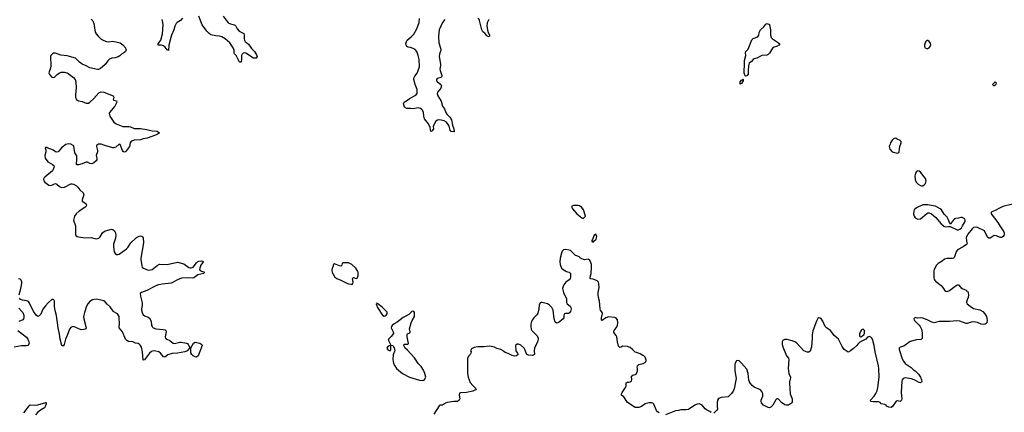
# Model space of a CAD drawing. Header units: inches. Extents: x 2143843 to 2212570, y 881249 to 1017455.
# Tile 37 of 54: x 2175063 to 2190594, y 947058 to 953253. Entities that reach past the tile are written whole.
import ezdxf

# ---------------------------------------------------------------- set-up
doc = ezdxf.new("R2010")
doc.units = ezdxf.units.IN
doc.header["$MEASUREMENT"] = 0
for name, color, linetype in [('C1974', 7, 'Continuous'), ('C1975', 7, 'Continuous'), ('C1984', 7, 'Continuous'), ('C1985', 7, 'Continuous'), ('C1994', 7, 'Continuous'), ('C1995', 7, 'Continuous')]:
    doc.layers.add(name, color=color, linetype=linetype)

msp = doc.modelspace()

# ---------------------------------------------------------------- linework, layer by layer
at = {"layer": 'C1974', "color": 6}
for points, elevation in [([(2175941, 950000), (2175944, 949990), (2175945, 949865), (2175950, 949848), (2175970, 949832), (2175990, 949825), (2176090, 949811), (2176190, 949814), (2176270, 949796), (2176290, 949798), (2176310, 949804), (2176330, 949828), (2176368, 949892), (2176402, 949918), (2176490, 949943), (2176510, 949946), (2176530, 949940), (2176559, 949919), (2176576, 949890), (2176578, 949850), (2176575, 949805), (2176544, 949710), (2176540, 949670), (2176555, 949590), (2176570, 949565), (2176590, 949546), (2176610, 949547), (2176630, 949555), (2176750, 949637), (2176770, 949658), (2176817, 949730), (2176906, 949814), (2176950, 949838), (2176970, 949843), (2176990, 949839), (2177006, 949826), (2177013, 949810), (2177018, 949730), (2176976, 949490), (2176975, 949470), (2176987, 949370), (2176996, 949350), (2177016, 949330), (2177090, 949303), (2177130, 949304), (2177150, 949312), (2177230, 949373), (2177270, 949395), (2177390, 949391), (2177550, 949428), (2177650, 949399), (2177730, 949342), (2177750, 949335), (2177770, 949336), (2177797, 949350), (2177850, 949414), (2177870, 949434), (2177890, 949444), (2177930, 949449), (2177944, 949444), (2177955, 949435), (2177957, 949430), (2177944, 949416), (2177922, 949378), (2177904, 949330), (2177901, 949310), (2177910, 949296), (2177930, 949283), (2177976, 949270), (2177967, 949250), (2177873, 949227), (2177810, 949180), (2177790, 949174), (2177721, 949181), (2177615, 949175), (2177550, 949150), (2177475, 949105), (2177450, 949097), (2177310, 949082), (2177250, 949069), (2177210, 949054), (2177070, 948982), (2176984, 948950), (2176963, 948930), (2176966, 948890), (2176995, 948785), (2176996, 948744), (2176986, 948690), (2176986, 948670), (2176995, 948630), (2177010, 948597), (2177030, 948578), (2177090, 948557), (2177110, 948545), (2177135, 948495), (2177144, 948430), (2177150, 948410), (2177159, 948399), (2177170, 948388), (2177210, 948375), (2177326, 948366), (2177357, 948357), (2177369, 948349), (2177375, 948330), (2177359, 948250), (2177364, 948230), (2177384, 948210), (2177430, 948189), (2177486, 948150), (2177505, 948145), (2177590, 948165), (2177610, 948165), (2177694, 948150), (2177710, 948143), (2177721, 948130), (2177744, 948090), (2177741, 948070), (2177702, 948030), (2177670, 948013), (2177550, 947992), (2177470, 947984), (2177398, 947962), (2177350, 947928), (2177330, 947931), (2177283, 947990), (2177257, 948010), (2177210, 948024), (2177170, 948026), (2177144, 948016), (2177110, 947989), (2177030, 947885), (2177010, 947881), (2177000, 948010), (2176983, 948083), (2176970, 948113), (2176950, 948132), (2176930, 948142), (2176890, 948151), (2176848, 948168), (2176777, 948177), (2176751, 948191), (2176734, 948214), (2176686, 948330), (2176633, 948390), (2176632, 948410), (2176638, 948450), (2176632, 948552), (2176630, 948570), (2176617, 948597), (2176606, 948610), (2176550, 948642), (2176536, 948656), (2176490, 948723), (2176442, 948762), (2176410, 948800), (2176390, 948815), (2176370, 948824), (2176270, 948841), (2176210, 948830), (2176170, 948808), (2176136, 948770), (2176116, 948730), (2176085, 948630), (2176071, 948570), (2176075, 948530), (2176107, 948410), (2176110, 948390), (2176103, 948377), (2176095, 948370), (2176075, 948365), (2176030, 948360), (2175910, 948411), (2175890, 948409), (2175870, 948396), (2175850, 948368), (2175814, 948270), (2175786, 948210), (2175766, 948130), (2175750, 948103), (2175730, 948112), (2175699, 948210), (2175691, 948290), (2175669, 948390), (2175646, 948586), (2175623, 948663), (2175613, 948727), (2175611, 948810), (2175601, 948830), (2175590, 948840), (2175570, 948837), (2175510, 948783), (2175470, 948739), (2175430, 948683), (2175395, 948605), (2175370, 948580), (2175350, 948571), (2175330, 948585), (2175284, 948644), (2175239, 948730), (2175220, 948780), (2175204, 948804), (2175190, 948814), (2175170, 948819), (2175105, 948825), (2175077, 948837), (2175058, 948858)], 400), ([(2180000, 949353), (2179987, 949310), (2179986, 949290), (2179999, 949250), (2180000, 949248)], 500), ([(2175053, 948910), (2175082, 949010), (2175096, 949090), (2175096, 949116), (2175085, 949145), (2175070, 949158), (2175044, 949164)], 400), ([(2175050, 948700), (2175098, 948650), (2175111, 948630), (2175126, 948590), (2175130, 948550), (2175122, 948530), (2175110, 948518), (2175050, 948491)], 400), ([(2175031, 948350), (2175170, 948243), (2175191, 948211), (2175207, 948170), (2175210, 948150), (2175207, 948133), (2175190, 948113), (2175172, 948108), (2175090, 948105), (2174974, 948086)], 400), ([(2175129, 947050), (2175165, 947095), (2175210, 947162), (2175230, 947175), (2175310, 947173), (2175350, 947177), (2175475, 947215), (2175483, 947210), (2175479, 947190), (2175466, 947150), (2175455, 947130), (2175390, 947090), (2175350, 947059), (2175310, 947020)], 400)]:
    msp.add_lwpolyline(points, dxfattribs=dict(at, elevation=elevation))
at = {"layer": 'C1974', "color": 6, "elevation": 400}
msp.add_lwpolyline([(2177850, 947930), (2177830, 947932), (2177798, 947950), (2177779, 947970), (2177765, 947995), (2177765, 948075), (2177805, 948150), (2177830, 948165), (2177905, 948150), (2177936, 948130), (2177942, 948110), (2177877, 947950)], close=True, dxfattribs=at)
at = {"layer": 'C1975', "color": 6, "elevation": 400}
for points in [[(2178270, 953306), (2178350, 953205), (2178387, 953187), (2178450, 953171), (2178463, 953163), (2178473, 953153), (2178493, 953110), (2178527, 953070), (2178596, 953036), (2178604, 953010), (2178602, 952950), (2178607, 952930), (2178622, 952910), (2178670, 952864), (2178719, 952799), (2178766, 952750), (2178800, 952700), (2178809, 952670), (2178792, 952648), (2178770, 952644), (2178750, 952648), (2178630, 952723), (2178610, 952730), (2178590, 952726), (2178570, 952711), (2178563, 952690), (2178564, 952630), (2178554, 952590), (2178550, 952582), (2178530, 952585), (2178476, 952690), (2178452, 952712), (2178446, 952726), (2178444, 952770), (2178432, 952810), (2178376, 952890), (2178303, 952950), (2178250, 952980), (2178212, 952992), (2178156, 952996), (2178106, 953006), (2178076, 953016), (2178053, 953033), (2178016, 953070), (2177941, 953170), (2177890, 953310)], [(2176190, 953260), (2176215, 953235), (2176230, 953190), (2176254, 953054), (2176268, 953028), (2176301, 952990), (2176350, 952947), (2176390, 952925), (2176430, 952909), (2176464, 952904), (2176533, 952913), (2176650, 952886), (2176690, 952857), (2176730, 952810), (2176739, 952790), (2176740, 952770), (2176732, 952750), (2176707, 952730), (2176670, 952711), (2176640, 952680), (2176616, 952664), (2176571, 952650), (2176515, 952645), (2176480, 952630), (2176454, 952606), (2176412, 952548), (2176330, 952476), (2176306, 952466), (2176290, 952466), (2176171, 952491), (2176110, 952524), (2176050, 952549), (2176004, 952584), (2175944, 952644), (2175810, 952684), (2175713, 952693), (2175630, 952725), (2175610, 952727), (2175590, 952722), (2175556, 952690), (2175550, 952670), (2175554, 952526), (2175549, 952490), (2175526, 952430), (2175524, 952410), (2175534, 952390), (2175570, 952348), (2175590, 952339), (2175610, 952344), (2175654, 952390), (2175690, 952414), (2175718, 952422), (2175770, 952423), (2175810, 952413), (2175830, 952402), (2175910, 952341), (2175937, 952310), (2175950, 952270), (2175954, 952170), (2175941, 952070), (2175941, 952030), (2175960, 951990), (2175990, 951972), (2176050, 951964), (2176110, 951936), (2176130, 951934), (2176150, 951938), (2176170, 951950), (2176232, 952010), (2176310, 952097), (2176330, 952110), (2176350, 952115), (2176390, 952107), (2176539, 952050), (2176548, 952030), (2176539, 951990), (2176550, 951982), (2176591, 951970), (2176597, 951950), (2176565, 951890), (2176481, 951790), (2176474, 951770), (2176477, 951750), (2176487, 951730), (2176528, 951668), (2176550, 951636), (2176586, 951610), (2176690, 951566), (2176787, 951567), (2176810, 951561), (2176870, 951536), (2176970, 951534), (2177070, 951522), (2177150, 951498), (2177232, 951492), (2177269, 951470), (2177249, 951450), (2177204, 951430), (2177076, 951384), (2177010, 951374), (2176970, 951358), (2176871, 951350), (2176830, 951337), (2176814, 951326), (2176803, 951310), (2176794, 951250), (2176762, 951210), (2176750, 951186), (2176730, 951169), (2176710, 951164), (2176694, 951174), (2176686, 951186), (2176650, 951285), (2176630, 951288), (2176579, 951241), (2176550, 951229), (2176531, 951229), (2176406, 951266), (2176350, 951290), (2176307, 951290), (2176276, 951270), (2176273, 951250), (2176292, 951190), (2176292, 951170), (2176270, 951110), (2176281, 951070), (2176279, 951041), (2176270, 951025), (2176230, 950995), (2176210, 950983), (2176190, 950979), (2176170, 950983), (2176130, 951002), (2176110, 951002), (2176050, 950979), (2175990, 950963), (2175970, 950964), (2175960, 950970), (2175966, 951050), (2175964, 951104), (2175934, 951154), (2175915, 951255), (2175905, 951270), (2175870, 951288), (2175830, 951293), (2175790, 951283), (2175723, 951230), (2175670, 951170), (2175650, 951161), (2175626, 951166), (2175590, 951196), (2175570, 951205), (2175505, 951225), (2175490, 951234), (2175470, 951235), (2175467, 951233), (2175474, 951194), (2175474, 951170), (2175460, 951110), (2175467, 951070), (2175507, 951010), (2175582, 950970), (2175602, 950950), (2175607, 950930), (2175593, 950890), (2175579, 950870), (2175462, 950770), (2175445, 950750), (2175440, 950730), (2175445, 950710), (2175459, 950690), (2175522, 950642), (2175550, 950636), (2175570, 950641), (2175610, 950665), (2175630, 950668), (2175650, 950658), (2175690, 950623), (2175710, 950610), (2175730, 950605), (2175770, 950608), (2175870, 950663), (2175890, 950665), (2175910, 950660), (2175958, 950630), (2175979, 950610), (2176011, 950570), (2176063, 950523), (2176074, 950490), (2176065, 950455), (2176052, 950430), (2176046, 950406), (2176050, 950390), (2176108, 950350), (2176119, 950330), (2176112, 950310), (2176090, 950290), (2176000, 950230), (2175956, 950190), (2175928, 950150), (2175915, 950110), (2175914, 950090), (2175941, 950000)], [(2177630, 953278), (2177600, 953240), (2177549, 953210), (2177529, 953190), (2177512, 953150), (2177495, 953090), (2177458, 953010), (2177445, 952970), (2177415, 952850), (2177412, 952768), (2177390, 952777), (2177357, 952817), (2177330, 952839), (2177292, 952848), (2177249, 952849), (2177245, 952870), (2177274, 952906), (2177288, 952932), (2177316, 953030), (2177327, 953170), (2177322, 953210), (2177310, 953258)]]:
    msp.add_lwpolyline(points, dxfattribs=at)
at = {"layer": 'C1984', "color": 6, "elevation": 500}
for points in [[(2189633, 950000), (2189637, 949997), (2189674, 949986), (2189713, 949987), (2189729, 949991), (2189730, 949994), (2189850, 949939), (2189870, 949939), (2189890, 949945), (2189917, 949970), (2189935, 950000)], [(2190000, 949830), (2189994, 949810), (2189996, 949770), (2190000, 949755)], [(2185149, 947050), (2185125, 947065), (2185108, 947088), (2185065, 947185), (2185050, 947201), (2185030, 947208), (2184990, 947207), (2184950, 947199), (2184930, 947190), (2184870, 947147), (2184830, 947135), (2184770, 947136), (2184652, 947212), (2184590, 947301), (2184555, 947330), (2184556, 947350), (2184565, 947370), (2184619, 947450), (2184627, 947470), (2184630, 947522), (2184649, 947531), (2184670, 947531), (2184690, 947537), (2184712, 947550), (2184719, 947570), (2184715, 947630), (2184736, 947644), (2184770, 947655), (2184790, 947670), (2184797, 947683), (2184806, 947710), (2184810, 947750), (2184805, 947770), (2184808, 947792), (2184829, 947810), (2184895, 947830), (2184934, 947850), (2184944, 947870), (2184943, 947883), (2184929, 947930), (2184910, 947949), (2184890, 947955), (2184850, 947982), (2184790, 947999), (2184770, 948009), (2184730, 948049), (2184690, 948078), (2184650, 948098), (2184570, 948102), (2184550, 948084), (2184530, 948079), (2184510, 948099), (2184492, 948170), (2184481, 948250), (2184472, 948270), (2184435, 948315), (2184435, 948330), (2184442, 948350), (2184472, 948390), (2184490, 948425), (2184498, 948470), (2184490, 948517), (2184470, 948544), (2184450, 948553), (2184350, 948563), (2184310, 948547), (2184250, 948504), (2184239, 948510), (2184240, 948550), (2184256, 948616), (2184253, 948633), (2184224, 948670), (2184218, 948690), (2184207, 948810), (2184192, 948870), (2184188, 948910), (2184188, 948950), (2184205, 949025), (2184200, 949090), (2184192, 949110), (2184170, 949133), (2184110, 949158), (2184070, 949162), (2184062, 949170), (2184061, 949190), (2184079, 949250), (2184084, 949350), (2184081, 949390), (2184059, 949450), (2184050, 949462), (2184030, 949474), (2183970, 949464), (2183930, 949477), (2183909, 949490), (2183889, 949510), (2183850, 949529), (2183830, 949534), (2183750, 949609), (2183730, 949617), (2183670, 949629), (2183641, 949619), (2183622, 949598), (2183610, 949568), (2183590, 949489), (2183585, 949430), (2183590, 949391), (2183611, 949330), (2183634, 949310), (2183690, 949280), (2183732, 949270), (2183751, 949250), (2183751, 949191), (2183744, 949170), (2183731, 949150), (2183679, 949110), (2183644, 949070), (2183633, 949047), (2183626, 949010), (2183640, 948950), (2183688, 948850), (2183686, 948790), (2183701, 948770), (2183746, 948730), (2183756, 948710), (2183761, 948690), (2183757, 948670), (2183750, 948650), (2183734, 948626), (2183721, 948619), (2183670, 948616), (2183656, 948610), (2183646, 948590), (2183645, 948550), (2183634, 948530), (2183570, 948478), (2183550, 948467), (2183530, 948463), (2183510, 948479), (2183492, 948530), (2183476, 948670), (2183458, 948710), (2183418, 948750), (2183390, 948768), (2183306, 948790), (2183288, 948792), (2183275, 948785), (2183255, 948750), (2183251, 948690), (2183238, 948622), (2183222, 948598), (2183172, 948548), (2183146, 948514), (2183134, 948490), (2183124, 948450), (2183123, 948410), (2183131, 948371), (2183141, 948350), (2183223, 948263), (2183241, 948230), (2183242, 948210), (2183231, 948171), (2183185, 948070), (2183179, 948030), (2183181, 947970), (2183170, 947961), (2183150, 947955), (2183090, 947959), (2183070, 947970), (2183053, 947990), (2183038, 948038), (2183018, 948070), (2182970, 948115), (2182930, 948135), (2182908, 948132), (2182886, 948110), (2182888, 948030), (2182916, 947990), (2182925, 947970), (2182902, 947950), (2182870, 947945), (2182830, 947952), (2182770, 947987), (2182722, 948002), (2182698, 948018), (2182689, 948030), (2182654, 948050), (2182587, 948067), (2182550, 948084), (2182498, 948098), (2182470, 948101), (2182390, 948093), (2182290, 948093), (2182230, 948079), (2182190, 948061), (2182173, 948030), (2182182, 948010), (2182181, 947990), (2182168, 947970), (2182148, 947950), (2182128, 947910), (2182124, 947870), (2182128, 947670), (2182139, 947610), (2182168, 947530), (2182210, 947479), (2182265, 947430), (2182251, 947410), (2182210, 947393), (2182110, 947372), (2182014, 947366), (2182001, 947359), (2181993, 947330), (2182003, 947270), (2181996, 947250), (2181970, 947229), (2181909, 947229), (2181806, 947214), (2181778, 947202), (2181750, 947179), (2181730, 947173), (2181691, 947169), (2181680, 947160), (2181596, 947030)], [(2190000, 949708), (2189943, 949670), (2189858, 949622), (2189837, 949590), (2189810, 949510), (2189801, 949499), (2189790, 949489), (2189770, 949483), (2189690, 949485), (2189650, 949474), (2189615, 949445), (2189550, 949407), (2189522, 949378), (2189488, 949312), (2189484, 949290), (2189484, 949184), (2189490, 949154), (2189510, 949125), (2189596, 949056), (2189633, 949010), (2189650, 948983), (2189670, 948967), (2189690, 948964), (2189730, 948979), (2189817, 949050), (2189851, 949071), (2189871, 949071), (2189910, 949026), (2189931, 949010), (2189990, 948984), (2190000, 948977)], [(2180000, 949248), (2180036, 949190), (2180066, 949170), (2180130, 949144), (2180210, 949102), (2180250, 949085), (2180290, 949077), (2180310, 949081), (2180319, 949090), (2180323, 949110), (2180314, 949170), (2180330, 949183), (2180370, 949171), (2180384, 949176), (2180394, 949186), (2180401, 949210), (2180402, 949270), (2180394, 949290), (2180364, 949330), (2180304, 949390), (2180250, 949417), (2180163, 949417), (2180151, 949409), (2180142, 949378), (2180130, 949366), (2180110, 949369), (2180030, 949401), (2180011, 949390), (2180000, 949353)], [(2190000, 948794), (2189999, 948790), (2190000, 948788)], [(2190000, 948458), (2189990, 948459), (2189894, 948494), (2189843, 948503), (2189730, 948493), (2189568, 948492), (2189490, 948470), (2189450, 948478), (2189378, 948518), (2189310, 948542), (2189270, 948546), (2189223, 948543), (2189190, 948553), (2189175, 948545), (2189168, 948530), (2189171, 948510), (2189250, 948434), (2189268, 948410), (2189286, 948370), (2189298, 948310), (2189296, 948224), (2189288, 948212), (2189275, 948205), (2189210, 948203), (2189110, 948174), (2189010, 948100), (2188950, 948085), (2188935, 948070), (2188933, 948050), (2188982, 947902), (2189003, 947863), (2189030, 947830), (2189124, 947764), (2189161, 947730), (2189190, 947710), (2189239, 947659), (2189273, 947610), (2189290, 947570), (2189292, 947548), (2189286, 947534), (2189270, 947522), (2189250, 947526), (2189170, 947570), (2189130, 947587), (2189030, 947603), (2188999, 947590), (2188985, 947570), (2188980, 947550), (2188969, 947369), (2188975, 947270), (2188970, 947249), (2188950, 947226), (2188910, 947239), (2188890, 947234), (2188830, 947150), (2188810, 947134), (2188770, 947137), (2188737, 947157), (2188728, 947170), (2188710, 947179), (2188654, 947194), (2188635, 947210), (2188610, 947221), (2188530, 947222), (2188490, 947230), (2188482, 947250), (2188540, 947310), (2188570, 947357), (2188586, 947394), (2188599, 947450), (2188620, 947610), (2188615, 947750), (2188608, 947790), (2188556, 948010), (2188541, 948110), (2188514, 948210), (2188505, 948230), (2188490, 948245), (2188470, 948253), (2188438, 948242), (2188410, 948210), (2188315, 948165), (2188285, 948135), (2188268, 948110), (2188210, 948057), (2188170, 948028), (2188129, 948009), (2188070, 948049), (2188038, 948098), (2187991, 948190), (2187977, 948210), (2187912, 948272), (2187870, 948329), (2187850, 948349), (2187790, 948392), (2187770, 948412), (2187730, 948498), (2187710, 948527), (2187690, 948544), (2187670, 948546), (2187650, 948538), (2187630, 948498), (2187576, 948344), (2187561, 948279), (2187561, 948230), (2187550, 948089), (2187530, 948025), (2187510, 948007), (2187486, 948006), (2187430, 948030), (2187320, 948150), (2187290, 948170), (2187250, 948186), (2187170, 948207), (2187130, 948206), (2187101, 948190), (2187091, 948170), (2187088, 948130), (2187100, 948090), (2187160, 947950), (2187188, 947910), (2187194, 947890), (2187182, 947750), (2187193, 947670), (2187223, 947610), (2187216, 947570), (2187205, 947550), (2187204, 947516), (2187218, 947350), (2187247, 947270), (2187250, 947230), (2187246, 947214), (2187237, 947203), (2187190, 947173), (2187152, 947168), (2187130, 947176), (2187081, 947210), (2187030, 947266), (2187010, 947273), (2186990, 947253), (2186942, 947170), (2186910, 947138), (2186890, 947130), (2186870, 947133), (2186793, 947173), (2186766, 947206), (2186759, 947230), (2186759, 947250), (2186783, 947310), (2186785, 947330), (2186784, 947350), (2186770, 947386), (2186749, 947410), (2186650, 947455), (2186619, 947479), (2186591, 947510), (2186576, 947536), (2186565, 947565), (2186552, 947672), (2186530, 947737), (2186450, 947833), (2186410, 947869), (2186390, 947875), (2186370, 947868), (2186347, 947833), (2186341, 947810), (2186345, 947710), (2186363, 947590), (2186333, 947430), (2186316, 947390), (2186290, 947353), (2186250, 947313), (2186236, 947304), (2186127, 947293), (2186086, 947274), (2186072, 947248), (2186066, 947210), (2186065, 947155), (2186070, 947108), (2186061, 947090), (2186010, 947046)], [(2185970, 947055), (2185949, 947070), (2185896, 947096), (2185875, 947115), (2185830, 947171), (2185786, 947190), (2185750, 947188), (2185710, 947171), (2185610, 947103), (2185570, 947095), (2185490, 947097), (2185454, 947086), (2185410, 947081), (2185250, 947018)]]:
    msp.add_lwpolyline(points, dxfattribs=at)
for points in [[(2184150, 949866), (2184130, 949858), (2184117, 949843), (2184096, 949784), (2184086, 949770), (2184090, 949754), (2184110, 949742), (2184121, 949759), (2184156, 949790), (2184164, 949830)], [(2180690, 948780), (2180685, 948770), (2180689, 948751), (2180709, 948710), (2180786, 948590), (2180810, 948574), (2180830, 948578), (2180846, 948590), (2180858, 948610), (2180857, 948637), (2180840, 948660), (2180778, 948718), (2180710, 948771)], [(2181270, 948653), (2181250, 948648), (2181199, 948601), (2181110, 948552), (2181019, 948481), (2180970, 948454), (2180940, 948430), (2180926, 948410), (2180921, 948390), (2180956, 948330), (2180959, 948301), (2180924, 948256), (2180896, 948230), (2180882, 948210), (2180878, 948190), (2180918, 948118), (2180951, 948111), (2180970, 948074), (2180978, 948030), (2180964, 947996), (2180956, 947964), (2180947, 947890), (2180961, 947830), (2180978, 947790), (2181007, 947747), (2181101, 947670), (2181211, 947610), (2181370, 947565), (2181410, 947559), (2181430, 947563), (2181450, 947574), (2181467, 947610), (2181454, 947670), (2181430, 947725), (2181398, 947778), (2181350, 947830), (2181290, 947916), (2181180, 948040), (2181142, 948070), (2181122, 948110), (2181129, 948131), (2181170, 948131), (2181185, 948135), (2181194, 948146), (2181175, 948250), (2181176, 948284), (2181182, 948298), (2181215, 948310), (2181222, 948330), (2181214, 948374), (2181238, 948470), (2181253, 948507), (2181293, 948570), (2181292, 948630), (2181279, 948650)], [(2188370, 948369), (2188350, 948364), (2188343, 948357), (2188318, 948322), (2188308, 948290), (2188308, 948268), (2188314, 948254), (2188330, 948248), (2188379, 948281), (2188391, 948309), (2188389, 948349)], [(2180890, 948108), (2180870, 948098), (2180852, 948070), (2180870, 948042), (2180890, 948032), (2180910, 948034), (2180918, 948050), (2180918, 948098), (2180907, 948107)]]:
    msp.add_lwpolyline(points, close=True, dxfattribs=at)
at = {"layer": 'C1985', "color": 6}
for points, elevation in [([(2181770, 953254), (2181730, 953210), (2181679, 953090), (2181670, 952990), (2181676, 952890), (2181708, 952790), (2181706, 952770), (2181683, 952710), (2181680, 952670), (2181702, 952550), (2181703, 952530), (2181691, 952470), (2181693, 952453), (2181718, 952390), (2181720, 952370), (2181714, 952346), (2181690, 952334), (2181650, 952323), (2181637, 952310), (2181640, 952290), (2181650, 952275), (2181708, 952230), (2181714, 952210), (2181704, 952170), (2181691, 952149), (2181652, 952110), (2181646, 952090), (2181659, 952050), (2181710, 951965), (2181734, 951890), (2181766, 951846), (2181786, 951786), (2181802, 951762), (2181850, 951716), (2181875, 951670), (2181892, 951590), (2181911, 951529), (2181917, 951483), (2181910, 951481), (2181870, 951491), (2181855, 951510), (2181835, 951575), (2181821, 951601), (2181795, 951635), (2181758, 951658), (2181687, 951673), (2181652, 951668), (2181626, 951654), (2181584, 951570), (2181590, 951529), (2181570, 951497), (2181547, 951487), (2181539, 951550), (2181512, 951610), (2181450, 951690), (2181439, 951730), (2181432, 951792), (2181412, 951832), (2181386, 951850), (2181350, 951860), (2181270, 951847), (2181230, 951852), (2181170, 951851), (2181132, 951870), (2181119, 951930), (2181130, 951952), (2181179, 951981), (2181213, 952010), (2181310, 952063), (2181331, 952089), (2181334, 952126), (2181330, 952150), (2181300, 952230), (2181281, 952310), (2181282, 952330), (2181297, 952363), (2181330, 952410), (2181350, 952449), (2181368, 952510), (2181365, 952625), (2181350, 952685), (2181325, 952750), (2181300, 952780), (2181270, 952800), (2181230, 952814), (2181190, 952817), (2181170, 952828), (2181158, 952850), (2181154, 952870), (2181165, 952910), (2181177, 952930), (2181239, 952980), (2181278, 953022), (2181328, 953110), (2181366, 953210), (2181371, 953270)], 400), ([(2182463, 953257), (2182438, 953202), (2182429, 953150), (2182445, 953065), (2182474, 953010), (2182476, 952990), (2182470, 952983), (2182450, 952988), (2182430, 953000), (2182398, 953038), (2182370, 953062), (2182351, 953090), (2182318, 953238), (2182298, 953278)], 400), ([(2189935, 950000), (2189976, 950070), (2189979, 950090), (2189970, 950110), (2189930, 950133), (2189910, 950134), (2189870, 950120), (2189830, 950116), (2189810, 950109), (2189773, 950070), (2189750, 950026), (2189730, 950055), (2189710, 950104), (2189690, 950137), (2189646, 950186), (2189604, 950250), (2189581, 950270), (2189510, 950309), (2189470, 950313), (2189390, 950333), (2189310, 950333), (2189210, 950285), (2189174, 950250), (2189165, 950230), (2189159, 950190), (2189174, 950150), (2189190, 950128), (2189230, 950103), (2189270, 950111), (2189370, 950197), (2189390, 950207), (2189410, 950207), (2189447, 950187), (2189512, 950132), (2189599, 950030), (2189633, 950000)], 500)]:
    msp.add_lwpolyline(points, dxfattribs=dict(at, elevation=elevation))
for points, elevation in [([(2186510, 952361), (2186507, 952367), (2186492, 952410), (2186489, 952449), (2186496, 952530), (2186495, 952610), (2186515, 952690), (2186513, 952730), (2186518, 952750), (2186553, 952790), (2186566, 952814), (2186610, 952935), (2186630, 952956), (2186690, 952977), (2186712, 952990), (2186722, 953010), (2186725, 953050), (2186746, 953090), (2186799, 953141), (2186830, 953181), (2186852, 953192), (2186890, 953175), (2186892, 953170), (2186904, 953090), (2186906, 953006), (2186916, 952970), (2186936, 952950), (2187031, 952890), (2187051, 952870), (2187036, 952850), (2187002, 952830), (2186963, 952817), (2186939, 952801), (2186921, 952779), (2186890, 952724), (2186870, 952702), (2186850, 952693), (2186770, 952685), (2186690, 952647), (2186650, 952634), (2186635, 952625), (2186608, 952592), (2186570, 952569), (2186558, 952522), (2186552, 952450), (2186556, 952410), (2186552, 952392), (2186530, 952368)], 400), ([(2189370, 952926), (2189350, 952902), (2189346, 952890), (2189337, 952850), (2189337, 952830), (2189348, 952808), (2189370, 952799), (2189390, 952800), (2189410, 952808), (2189427, 952830), (2189434, 952850), (2189430, 952884), (2189410, 952911), (2189390, 952924)], 500), ([(2186430, 952237), (2186428, 952270), (2186450, 952299), (2186459, 952301), (2186474, 952314), (2186482, 952310), (2186474, 952306), (2186475, 952290), (2186450, 952248)], 400), ([(2188870, 951382), (2188846, 951374), (2188826, 951354), (2188801, 951310), (2188796, 951290), (2188781, 951270), (2188776, 951250), (2188790, 951212), (2188826, 951170), (2188910, 951147), (2188930, 951158), (2188935, 951170), (2188948, 951250), (2188967, 951310), (2188966, 951330), (2188950, 951346), (2188905, 951365), (2188890, 951377)], 500), ([(2189230, 950868), (2189210, 950858), (2189191, 950830), (2189184, 950790), (2189187, 950730), (2189204, 950690), (2189235, 950655), (2189270, 950634), (2189290, 950631), (2189310, 950633), (2189330, 950648), (2189350, 950670), (2189361, 950710), (2189350, 950745), (2189270, 950849), (2189250, 950862)], 500), ([(2183870, 950321), (2183799, 950321), (2183771, 950310), (2183774, 950290), (2183785, 950270), (2183850, 950191), (2183930, 950126), (2183950, 950118), (2183968, 950130), (2183988, 950152), (2183954, 950254), (2183929, 950289), (2183895, 950315)], 500)]:
    msp.add_lwpolyline(points, close=True, dxfattribs=dict(at, elevation=elevation))
at = {"layer": 'C1994', "color": 6, "elevation": 500}
for points in [[(2190525, 950000), (2190584, 949904), (2190590, 949890), (2190591, 949870), (2190588, 949850), (2190575, 949830), (2190550, 949818), (2190530, 949818), (2190470, 949844), (2190433, 949847), (2190370, 949803), (2190350, 949804), (2190330, 949819), (2190281, 949921), (2190170, 949974), (2190150, 949979), (2190110, 949972), (2190085, 949955), (2190016, 949870), (2190006, 949850), (2190000, 949830)], [(2190000, 949755), (2190007, 949730), (2190003, 949710), (2190000, 949708)], [(2190000, 948977), (2190011, 948970), (2190024, 948950), (2190028, 948908), (2190024, 948870), (2190008, 948830), (2190000, 948794)], [(2190000, 948788), (2190007, 948770), (2190054, 948730), (2190110, 948695), (2190210, 948677), (2190254, 948650), (2190289, 948609), (2190312, 948572), (2190322, 948510), (2190317, 948470), (2190310, 948459), (2190290, 948447), (2190270, 948444), (2190230, 948451), (2190173, 948473), (2190110, 948487), (2190070, 948482), (2190010, 948458), (2190000, 948458)]]:
    msp.add_lwpolyline(points, dxfattribs=at)
at = {"layer": 'C1995', "color": 6, "elevation": 500}
msp.add_lwpolyline([(2190450, 952271), (2190410, 952230), (2190417, 952217), (2190430, 952209), (2190460, 952230), (2190473, 952250)], close=True, dxfattribs=at)
msp.add_lwpolyline([(2190753, 950347), (2190589, 950311), (2190530, 950286), (2190450, 950240), (2190399, 950221), (2190385, 950210), (2190389, 950190), (2190490, 950055), (2190525, 950000)], dxfattribs=at)

doc.saveas('drawing.dxf')
